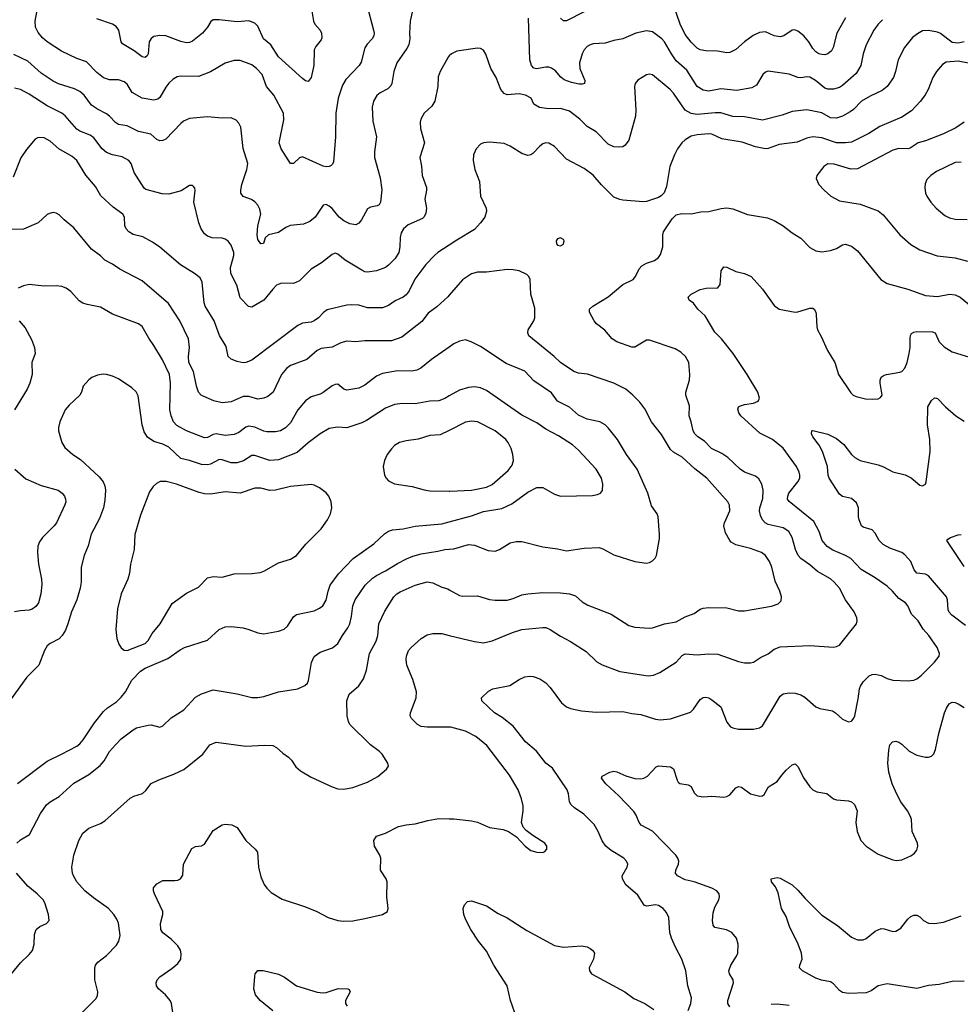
# Model space of a CAD drawing. Header units: inches. Extents: x 1308439 to 1441336, y 959892 to 1036309.
# Tile 57 of 167: x 1347105 to 1353444, y 993065 to 999700. Entities that reach past the tile are written whole.
import ezdxf

# ---------------------------------------------------------------- set-up
doc = ezdxf.new("R2010")
doc.units = ezdxf.units.IN
doc.header["$MEASUREMENT"] = 0
doc.layers.add('B3949', color=7, linetype='Continuous')
doc.layers.add('B3959', color=7, linetype='Continuous')

msp = doc.modelspace()

# ---------------------------------------------------------------- linework, layer by layer
at = {"layer": 'B3949', "color": 6}
for points, elevation in [([(1349059.2, 999840.8), (1349084.2, 999690), (1349093.4, 999670), (1349130, 999629.6), (1349139.2, 999610), (1349142.1, 999577.9), (1349136.8, 999563.2), (1349100.7, 999519.3), (1349090, 999497), (1349086.8, 999390), (1349069.3, 999310), (1349050, 999282.2), (1349030, 999286.7), (1349010, 999302.9), (1348849.7, 999450), (1348797.7, 999530), (1348748.5, 999570), (1348710, 999655.6), (1348690, 999675.5), (1348650, 999691.3), (1348570, 999686.3), (1348450, 999699.5), (1348410, 999697.7), (1348393.6, 999686.4), (1348371.3, 999650), (1348336.1, 999610), (1348270, 999554.2), (1348250, 999544.9), (1348230, 999543.6), (1348190, 999552.6), (1348090, 999591.3), (1348050, 999592.1), (1348010, 999585.6), (1347990, 999572.2), (1347978.6, 999550), (1347970.3, 999470), (1347963.2, 999456.8), (1347950, 999444.1), (1347930, 999449.5), (1347877.5, 999490), (1347798, 999538), (1347789.1, 999550), (1347772.4, 999630), (1347754.2, 999654.2), (1347729.8, 999670), (1347625.5, 999705.5)], 3300), ([(1349750.1, 999749.9), (1349736.4, 999690), (1349731.7, 999610), (1349734.2, 999570), (1349727.7, 999530), (1349715, 999505), (1349647.4, 999410), (1349626.4, 999350), (1349612.5, 999270), (1349605.1, 999254.9), (1349585.1, 999234.9), (1349533.7, 999206.3), (1349511.6, 999188.4), (1349489.1, 999150), (1349480.3, 999110), (1349483.8, 999016.2), (1349509.7, 998910), (1349495.9, 998810), (1349496.9, 998770), (1349533.5, 998633.5), (1349546.4, 998553.6), (1349536.2, 998470), (1349526.9, 998453.1), (1349514.9, 998445.1), (1349470, 998436.1), (1349450, 998425.6), (1349407.7, 998350), (1349390, 998328.6), (1349370, 998318.2), (1349330, 998323.2), (1349290, 998344.5), (1349257.4, 998370), (1349210, 998427.7), (1349190, 998444.1), (1349170, 998453.6), (1349150, 998450.9), (1349096.1, 998370), (1349060.8, 998339.2), (1349017.1, 998322.9), (1348927.3, 998312.7), (1348899.5, 998300.5), (1348850, 998265.6), (1348781.7, 998250), (1348758.4, 998230), (1348748.3, 998191.7), (1348730, 998188.6), (1348710, 998218.9), (1348705.8, 998250), (1348710.8, 998310), (1348729.5, 998389.5), (1348723, 998423), (1348710, 998449.9), (1348690, 998473.4), (1348668, 998488), (1348610, 998508.5), (1348594.8, 998530), (1348594.4, 998550), (1348602.9, 998590), (1348636.8, 998690), (1348642.9, 998730), (1348611.4, 998831.4), (1348594.7, 998974.7), (1348582.7, 999002.7), (1348563.3, 999023.3), (1348530, 999038.5), (1348470, 999036.9), (1348370, 999044.4), (1348250, 999034.7), (1348210, 999016), (1348190, 999001.3), (1348090, 998894.9), (1348070, 998885), (1348050, 998883.6), (1348030, 998892.2), (1347988.1, 998928.1), (1347906.3, 998946.3), (1347830, 998984.7), (1347770, 998993.2), (1347750, 999007), (1347710.5, 999050.5), (1347690, 999066.3), (1347630, 999096.7), (1347590, 999123.6), (1347538.6, 999190), (1347510, 999215.8), (1347474.4, 999234.4), (1347367.2, 999267.2), (1347330, 999284.5), (1347250, 999338.6), (1347160.5, 999420.5), (1347065.6, 999465.6)], 3500), ([(1349447.1, 999790), (1349489.5, 999629.5), (1349493.5, 999610), (1349491.3, 999590), (1349480.2, 999570), (1349445.6, 999534.4), (1349430.5, 999510), (1349406.1, 999413.9), (1349393, 999390), (1349302.3, 999297.7), (1349280.7, 999259.3), (1349252.3, 999170), (1349235.5, 999070), (1349234.1, 998910), (1349218.8, 998741.2), (1349213.4, 998726.6), (1349203.3, 998716.7), (1349190.1, 998709.9), (1349170, 998708.9), (1349150, 998712.4), (1349010, 998774.7), (1348990, 998769.5), (1348950, 998731.3), (1348930, 998730.6), (1348867.2, 998830), (1348852.7, 998870), (1348885.4, 999025.4), (1348883.6, 999070), (1348817.8, 999190), (1348768.3, 999250), (1348738.4, 999330), (1348702, 999370), (1348670, 999394.7), (1348590, 999424.2), (1348550, 999425.4), (1348490, 999406.7), (1348391.5, 999348.5), (1348310, 999316.3), (1348190, 999318.1), (1348165.9, 999314.1), (1348140, 999300), (1348110, 999272.2), (1348090, 999245.6), (1348050, 999174.5), (1348036.8, 999163.2), (1348010, 999157.9), (1347930, 999169.8), (1347863.6, 999210), (1347830, 999265.9), (1347810, 999280.6), (1347770, 999295.1), (1347710, 999293.4), (1347670, 999307.9), (1347624.8, 999344.8), (1347555.5, 999415.5), (1347490, 999437.7), (1347387.9, 999487.9), (1347290, 999550.8), (1347258, 999578), (1347230, 999612.9), (1347211.7, 999650), (1347210.2, 999689.8), (1347221.3, 999750)], 3400), ([(1350000, 999455.4), (1349992.2, 999447.8), (1349937.9, 999350), (1349925.7, 999314.3), (1349923, 999250), (1349903.5, 999150), (1349882.6, 999117.4), (1349830, 999069.9), (1349807.5, 999030), (1349803.8, 999010), (1349805.8, 998965.8), (1349832.6, 998870), (1349801.7, 998770), (1349812.9, 998712.9), (1349817.3, 998650), (1349846.1, 998570), (1349847.5, 998550), (1349834.8, 998490), (1349847, 998430), (1349843.1, 998396.9), (1349830, 998371.1), (1349819.2, 998360.8), (1349723.5, 998316.5), (1349690.5, 998289.5), (1349676.6, 998263.4), (1349668.3, 998231.7), (1349667.5, 998170), (1349660.8, 998130), (1349634.6, 998090), (1349590, 998044.7), (1349570, 998031), (1349510, 998006.4), (1349450, 997998), (1349430, 998001.4), (1349410, 998011.1), (1349298.6, 998078.6), (1349250, 998119.7), (1349230, 998127), (1349210, 998117.9), (1349139.4, 998060.6), (1349070, 998019.7), (1348990, 997939.6), (1348950, 997923.2), (1348870, 997924), (1348836.6, 997910), (1348810, 997884.7), (1348750, 997809.6), (1348670, 997762.3), (1348646.1, 997766.1), (1348590, 997826), (1348567.9, 997910), (1348527, 997990), (1348525.7, 998030), (1348547.6, 998110), (1348548.6, 998130), (1348530, 998180.5), (1348510, 998207), (1348490, 998221.5), (1348470, 998227.6), (1348401.6, 998230), (1348370, 998240.7), (1348350, 998257.4), (1348327.9, 998290), (1348312, 998332), (1348278.2, 998470), (1348287.1, 998550), (1348285.5, 998565.5), (1348276.6, 998576.6), (1348270, 998581.7), (1348250, 998582), (1348192.4, 998547.6), (1348110, 998523.4), (1348065.9, 998525.9), (1347955.4, 998555.4), (1347944.8, 998564.8), (1347876.5, 998670), (1347855.9, 998730), (1347841.2, 998750), (1347795, 998775), (1347729.8, 998789.8), (1347690, 998805.7), (1347661.5, 998830), (1347604.7, 998904.7), (1347580.5, 998920.5), (1347510, 998949.3), (1347490, 998962.4), (1347411.2, 999051.2), (1347390, 999068.8), (1347290, 999119.4), (1347170, 999197.9), (1347110, 999229.2), (1347070, 999238.8)], 3600), ([(1350000, 998181.4), (1349922.7, 998130), (1349899.5, 998110), (1349842.3, 998050), (1349768.6, 997951.4), (1349730, 997873.6), (1349710, 997846.4), (1349690, 997830.7), (1349635.2, 997804.8), (1349590, 997772.9), (1349550, 997758.9), (1349450, 997759.1), (1349390, 997776), (1349340.8, 997779.2), (1349310, 997776), (1349176.4, 997743.6), (1349153.5, 997726.5), (1349119, 997690), (1349090, 997670.2), (1349070, 997662.5), (1349010, 997654.7), (1348980, 997640), (1348670, 997404.8), (1348630, 997389.9), (1348610, 997388.4), (1348570, 997397.4), (1348530, 997412.6), (1348509.4, 997429.4), (1348496.8, 997496.8), (1348451.1, 997571.1), (1348416.2, 997670), (1348355.6, 997770), (1348349.2, 997790.8), (1348335.1, 997930), (1348320.4, 997960.4), (1348283.4, 997990), (1348188.7, 998048.7), (1348050, 998166.1), (1348000.1, 998200.1), (1347935.9, 998235.9), (1347870, 998253.2), (1347840.9, 998270), (1347823.2, 998290), (1347813.8, 998310), (1347810.7, 998370), (1347800.8, 998390), (1347735.6, 998435.6), (1347652.3, 998512.3), (1347616.8, 998576.8), (1347551.5, 998651.5), (1347489.6, 998750), (1347458.4, 998778.4), (1347369.7, 998829.7), (1347310, 998880.8), (1347270, 998902.8), (1347230, 998904.9), (1347210, 998895.6), (1347150, 998825), (1347112.1, 998767.9), (1347061.3, 998638.7)], 3700), ([(1350000, 997843), (1349990, 997831.4), (1349915.4, 997764.6), (1349857.6, 997722.4), (1349814.5, 997665.5), (1349680.1, 997559.9), (1349610, 997535.9), (1349430, 997534.8), (1349370, 997528.6), (1349310, 997532.6), (1349270, 997521.9), (1349210, 997494.2), (1349135.6, 997484.4), (1349109, 997470), (1349039.1, 997410), (1348930.7, 997370), (1348902.7, 997350), (1348870, 997308.4), (1348812.5, 997190), (1348778.3, 997161.7), (1348750, 997149.7), (1348710, 997142.9), (1348650, 997160.2), (1348610, 997161), (1348530, 997123.9), (1348470, 997117.7), (1348412.5, 997132.5), (1348342.2, 997162.2), (1348327.2, 997170), (1348309.3, 997189.3), (1348295.8, 997230), (1348277.2, 997330), (1348245, 997390), (1348243, 997430), (1348249.1, 997490), (1348241.8, 997550), (1348183.6, 997670), (1348107.1, 997787.1), (1347930, 997940.4), (1347779.8, 998019.8), (1347730, 998053.2), (1347679, 998079), (1347648.7, 998108.7), (1347590, 998154.2), (1347470, 998296.2), (1347403.9, 998350), (1347370, 998384.4), (1347350, 998396.4), (1347330, 998400.2), (1347305.6, 998394.4), (1347290, 998386.4), (1347230, 998330.4), (1347131.8, 998288.2), (1347030, 998286.7)], 3800), ([(1350000, 997493.9), (1349880.1, 997410), (1349808.7, 997351.3), (1349782, 997338), (1349748.7, 997331.3), (1349650, 997333.7), (1349550, 997315.5), (1349510, 997296.9), (1349430, 997236.6), (1349390, 997217.1), (1349310, 997204.3), (1349290, 997209.6), (1349250, 997243.1), (1349230, 997241.3), (1349210, 997232.9), (1349150, 997187.4), (1349130, 997176.7), (1349070, 997158.3), (1349030, 997131.8), (1348978.6, 997070), (1348930, 996983.8), (1348896, 996950), (1348862.5, 996930), (1348830, 996921.8), (1348770, 996921.8), (1348750, 996926.5), (1348690, 996953.7), (1348650, 996960.6), (1348630, 996954.1), (1348581.4, 996918.6), (1348550, 996904), (1348490, 996898.3), (1348430, 996910), (1348410, 996905.6), (1348370, 996885), (1348350, 996882.5), (1348230, 996929.3), (1348165, 996965), (1348142.4, 996990), (1348125.6, 997030), (1348117.6, 997070), (1348121.1, 997250), (1348114.4, 997310), (1348068, 997408), (1348010, 997504.9), (1347974.4, 997554.4), (1347930, 997632.7), (1347905, 997650), (1347730, 997715.7), (1347650, 997763.4), (1347559.5, 997779.5), (1347529.7, 997789.7), (1347506, 997806), (1347450, 997868.7), (1347418.8, 997890), (1347390, 997900.9), (1347350, 997905.7), (1347270, 997903.8), (1347170, 997915.2), (1347130, 997906.6), (1347095.6, 997890)], 3900), ([(1347102.1, 997670), (1347142.8, 997622.8), (1347184.3, 997544.3), (1347204.8, 997490), (1347208.6, 997450), (1347186.8, 997390), (1347188.4, 997308.4), (1347174.5, 997250), (1347155.5, 997210), (1347071, 997070)], 3900), ([(1350000, 997164.4), (1349970, 997148), (1349930, 997132.6), (1349870, 997129.5), (1349770, 997112.3), (1349685.5, 997114.5), (1349630, 997106.9), (1349570, 997081.2), (1349441.2, 996998.8), (1349410, 996983.5), (1349310, 996949.4), (1349246.7, 996953.3), (1349190, 996944), (1349130, 996910.2), (1349050, 996848.9), (1348975.8, 996784.2), (1348850, 996734.8), (1348790, 996729), (1348690, 996763.8), (1348670, 996763.5), (1348613.1, 996726.9), (1348570, 996714.1), (1348530, 996713.8), (1348470, 996734.2), (1348450, 996735.6), (1348390, 996705), (1348370, 996700.3), (1348330, 996701.8), (1348250, 996729.8), (1348190, 996743.7), (1348110, 996820.2), (1348070, 996838.5), (1348010, 996856.6), (1347966.7, 996886.7), (1347943.7, 996923.7), (1347929.8, 996969.8), (1347904.5, 997164.5), (1347890, 997191.5), (1347860, 997220), (1347770, 997279.7), (1347730, 997298.4), (1347690, 997309.9), (1347668.3, 997311.7), (1347630, 997304.7), (1347591.8, 997288.2), (1347570, 997273.4), (1347533.5, 997230), (1347522.1, 997190), (1347511.3, 997170), (1347437.7, 997102.3), (1347411.8, 997070), (1347375.9, 996990), (1347367.5, 996952.5), (1347367.6, 996930), (1347388.6, 996850), (1347410, 996817), (1347462.2, 996770), (1347515.6, 996735.6), (1347639.7, 996619.7), (1347666.5, 996586.5), (1347678.2, 996558.2), (1347683, 996530), (1347678.4, 996461.6), (1347669, 996410), (1347642, 996338), (1347586.5, 996233.5), (1347566.1, 996153.9), (1347539.6, 996090), (1347520.4, 996010), (1347520.1, 995910), (1347513.3, 995870), (1347489.8, 995790), (1347454.8, 995710), (1347430.6, 995630), (1347412.8, 995587.2), (1347390.4, 995550), (1347370, 995527.9), (1347310, 995497.1), (1347290, 995480.9), (1347273.1, 995450), (1347234.2, 995350), (1347152.4, 995270), (1347017.3, 995082.7)], 4000), ([(1350000, 996932.3), (1349938.2, 996901.8), (1349870, 996897.6), (1349790, 996872.7), (1349710, 996861.9), (1349663.6, 996850), (1349630, 996830.4), (1349610, 996809.2), (1349580.9, 996770), (1349563.1, 996730), (1349555.1, 996690), (1349562.7, 996630), (1349573.7, 996610), (1349591.5, 996591.5), (1349630, 996572.4), (1349750, 996555.1), (1349831, 996531), (1349870, 996525), (1350000, 996522.8)], 4100), ([(1347071.4, 996671.4), (1347145.5, 996605.5), (1347250, 996562.1), (1347364, 996530), (1347391.5, 996510), (1347406.6, 996490), (1347414.3, 996470), (1347415.3, 996450), (1347409.8, 996430), (1347352.4, 996310), (1347338.4, 996290), (1347257.8, 996210), (1347238.4, 996181.6), (1347227.8, 996152.2), (1347225.1, 996110), (1347232, 996030), (1347251.4, 995930), (1347253.8, 995893.8), (1347248.6, 995830), (1347231.2, 995770), (1347213.8, 995746.2), (1347190, 995727.3), (1347170, 995721), (1347110, 995717.4), (1347070, 995710)], 3900), ([(1347090, 994552.4), (1347290, 994704.5), (1347387.9, 994750), (1347490, 994805), (1347510, 994820.5), (1347533.8, 994846.2), (1347610, 994961), (1347670, 995037.9), (1347696.2, 995063.8), (1347756.4, 995103.6), (1347790, 995133.9), (1347817.2, 995170), (1347860.3, 995250), (1347919.4, 995310), (1347950, 995330.2), (1348104.4, 995395.6), (1348185.9, 995454.1), (1348215, 995470), (1348370, 995519.3), (1348450, 995591.1), (1348490, 995608.4), (1348530, 995610.6), (1348610, 995601.2), (1348650, 995591.3), (1348710, 995567.8), (1348750, 995561.7), (1348850, 995578.9), (1348887.5, 995592.5), (1348910, 995613.3), (1348950, 995675.4), (1348970, 995692.5), (1349090, 995717), (1349126.4, 995733.6), (1349148, 995750), (1349170, 995787.9), (1349183.1, 995850), (1349196.7, 995890), (1349253.2, 995966.8), (1349351.6, 996070), (1349492, 996168), (1349564.4, 996235.6), (1349590, 996252.8), (1349618.5, 996261.5), (1349690, 996269.2), (1349770, 996286.6), (1349950, 996302.5), (1350000, 996315.9)], 4000), ([(1347086.9, 994150), (1347110, 994173.4), (1347170.4, 994210), (1347245.9, 994350), (1347286.2, 994410), (1347310, 994429.8), (1347370, 994465.7), (1347470, 994556), (1347570, 994612.9), (1347646.4, 994673.6), (1347674.5, 994705.5), (1347711, 994769), (1347750, 994814.2), (1347790, 994853.4), (1347870, 994915.2), (1347892.6, 994927.4), (1347970, 994947), (1347990, 994948.3), (1348050, 994932.3), (1348070, 994940.8), (1348125.4, 994994.6), (1348210.3, 995049.7), (1348290, 995135.3), (1348330, 995157.9), (1348410, 995184.1), (1348570, 995156.5), (1348670, 995133), (1348710, 995131.7), (1348750, 995139.4), (1348850, 995170.8), (1348980.5, 995190), (1349027.1, 995212.9), (1349043.6, 995230), (1349052.3, 995247.7), (1349071.3, 995368.7), (1349090, 995409.6), (1349130, 995437), (1349212.6, 995467.4), (1349250, 995495.4), (1349280.5, 995550), (1349317.2, 995602.8), (1349329.5, 995630), (1349341.2, 995678.8), (1349349, 995750), (1349366.3, 995790), (1349433.3, 995890), (1349483.3, 995936.7), (1349510, 995955.3), (1349570, 995985), (1349650, 996035.2), (1349712.7, 996067.3), (1349754.8, 996085.2), (1349810, 996101.1), (1349922, 996118), (1349970, 996129.7), (1350000, 996132.1)], 3900), ([(1347527.6, 993012.4), (1347618.8, 993101.2), (1347630, 993121.6), (1347632.4, 993150), (1347610.4, 993230), (1347610.4, 993309.6), (1347615.9, 993330), (1347632.5, 993350), (1347690, 993394.6), (1347757, 993463), (1347774.2, 993490), (1347782.3, 993530), (1347772, 993612), (1347760, 993640), (1347739.9, 993670), (1347703.2, 993710), (1347601.7, 993781.7), (1347543.1, 993830), (1347490.3, 993890), (1347467.2, 993930), (1347460.1, 993950), (1347456.9, 993990), (1347469.5, 994070), (1347502.8, 994170), (1347530, 994218.1), (1347570, 994252.6), (1347650, 994283.9), (1347678.7, 994301.3), (1347850, 994454.4), (1347873.2, 994466.8), (1347933.5, 994486.5), (1347954.6, 994505.4), (1347990, 994553.1), (1348042.1, 994577.9), (1348144.7, 994615.3), (1348211.6, 994648.4), (1348338.5, 994750), (1348387.2, 994812.8), (1348430, 994831.2), (1348630, 994805.3), (1348752.2, 994812.2), (1348810, 994808.5), (1348836, 994796), (1348877.5, 994757.5), (1348916.3, 994730), (1348936.1, 994710), (1348965.5, 994665.5), (1348998, 994638), (1349070, 994595.1), (1349210, 994530.2), (1349250, 994517.1), (1349290, 994514), (1349350, 994526.9), (1349450, 994562.1), (1349519.3, 994600.7), (1349577.7, 994650), (1349589.8, 994670), (1349585.8, 994690), (1349548.4, 994750), (1349530, 994768.9), (1349470, 994812.6), (1349329.2, 994950), (1349319.8, 994970), (1349312.1, 995010), (1349309, 995110), (1349326.1, 995153.9), (1349390, 995211.1), (1349422.1, 995257.9), (1349442.5, 995317.5), (1349462.3, 995430), (1349508.1, 995511.9), (1349518.3, 995550), (1349526.1, 995630), (1349564.8, 995715.2), (1349626.3, 995810), (1349646, 995830), (1349670, 995843.9), (1349770, 995890.5), (1349852, 995912), (1349890, 995906.1), (1349950, 995876.6), (1349990, 995864), (1350000, 995858.4)], 3800), ([(1350000, 994931.9), (1349850, 994931.8), (1349810, 994937.7), (1349785.3, 994950), (1349744.5, 994990), (1349737.3, 995010), (1349738.7, 995030), (1349776.5, 995130), (1349779.1, 995170), (1349754.3, 995254.3), (1349714.5, 995350), (1349708.9, 995388.9), (1349711.4, 995410), (1349725.9, 995450), (1349742.9, 995470), (1349810, 995529.7), (1349850, 995554), (1349890, 995563.3), (1349950, 995563.1), (1350000, 995550.8)], 3700), ([(1348136.9, 993010), (1348129, 993070), (1348118.2, 993090), (1348087.5, 993130), (1348041.6, 993170), (1348027.1, 993190), (1348024.4, 993210), (1348031.6, 993230), (1348049.3, 993250), (1348130, 993307), (1348170, 993341.2), (1348190.3, 993370), (1348194.3, 993405.7), (1348188.6, 993430), (1348170, 993458.6), (1348125, 993505), (1348070, 993546.5), (1348057.3, 993570), (1348054.1, 993610), (1348070.4, 993669.6), (1348068.7, 993690), (1348013.7, 993810), (1348006.7, 993830), (1348006.6, 993850), (1348030, 993877), (1348070, 993900.5), (1348150, 993898.5), (1348170, 993901.8), (1348188.9, 993911.1), (1348203.5, 993936.5), (1348210, 994010.4), (1348265.3, 994114.7), (1348290, 994129.5), (1348330, 994132.6), (1348350, 994144), (1348410, 994236.3), (1348470, 994273.7), (1348490, 994279.7), (1348535.6, 994275.6), (1348570, 994257.2), (1348630.1, 994170), (1348692.2, 994110), (1348707.2, 994090), (1348714.7, 993990), (1348730, 993924.7), (1348752.2, 993872.2), (1348770, 993847.2), (1348799, 993819), (1348873.2, 993773.2), (1349030, 993722.9), (1349107.7, 993690), (1349184.9, 993650), (1349250.1, 993630.1), (1349284.5, 993624.5), (1349350, 993628.1), (1349430, 993642.4), (1349550.4, 993669.6), (1349582.8, 993690), (1349589.1, 993710.9), (1349578.7, 993790), (1349581.6, 993890), (1349575.8, 993910), (1349536.1, 993970), (1349539.9, 994050), (1349532.9, 994070), (1349496.3, 994130), (1349491.9, 994168.1), (1349510, 994197.5), (1349570, 994219.1), (1349657.4, 994262.6), (1349710, 994275.5), (1349770, 994280.3), (1349855.6, 994304.4), (1349930, 994316.6), (1350000, 994315.5)], 3700), ([(1347049.9, 993270), (1347110, 993343.8), (1347170, 993399.8), (1347191.6, 993428.4), (1347203.7, 993470), (1347204.2, 993535.8), (1347217, 993570), (1347240.9, 993590), (1347286, 993610), (1347303.4, 993630), (1347299.4, 993670), (1347273.6, 993750), (1347262.6, 993770), (1347223.9, 993810), (1347160.6, 993860.6), (1347082.7, 993950)], 3900), ([(1348810, 993020.7), (1348725.9, 993090), (1348694, 993130), (1348683.6, 993170), (1348690, 993252), (1348692.8, 993270), (1348710, 993293.1), (1348746.4, 993293.6), (1348850, 993268.1), (1348890, 993248.5), (1348969.8, 993189.8), (1349110, 993146.7), (1349150, 993142.4), (1349170, 993145.2), (1349252.3, 993172.3), (1349315.5, 993170), (1349324.6, 993164.6), (1349333, 993150), (1349301.6, 993090), (1349300.6, 993070), (1349312.1, 993052.1)], 3600)]:
    msp.add_lwpolyline(points, dxfattribs=dict(at, elevation=elevation))
at = {"layer": 'B3949', "color": 6, "elevation": 4100}
msp.add_lwpolyline([(1348091.1, 996588.9), (1348052.8, 996587.2), (1348026.2, 996573.8), (1348005.2, 996554.8), (1347980.6, 996519.4), (1347918.7, 996361.3), (1347881.4, 996230), (1347875.5, 996130), (1347852.2, 996030), (1347845.6, 995970), (1347833.2, 995930), (1347790, 995831.9), (1347763.8, 995730), (1347752.2, 995590), (1347758.7, 995530), (1347772.9, 995492.9), (1347788.3, 995468.3), (1347810, 995452.3), (1347830, 995449.7), (1347950, 995496.7), (1347970, 995517.3), (1347997.1, 995562.9), (1348052.5, 995630), (1348133.4, 995766.6), (1348230, 995834.7), (1348310, 995876.8), (1348370, 995937.8), (1348410, 995948.3), (1348470, 995943.5), (1348550, 995965.7), (1348671.9, 995968.1), (1348725.3, 995974.7), (1348750, 995984.1), (1348850, 996041), (1348930, 996065.5), (1348970, 996089.6), (1349033.4, 996166.6), (1349137.2, 996270), (1349180.4, 996330), (1349198.6, 996370), (1349207.8, 996410), (1349204.7, 996450), (1349188.9, 996490), (1349170.9, 996510.9), (1349125.3, 996545.3), (1349090, 996562.8), (1349070, 996567.1), (1348930, 996555.2), (1348829, 996529), (1348790, 996527.4), (1348730, 996542.1), (1348690, 996544), (1348590, 996509.9), (1348490, 996517.5), (1348390, 996501.6), (1348350, 996504.9), (1348314.3, 996514.3), (1348162, 996570)], close=True, dxfattribs=at)
at = {"layer": 'B3959', "color": 6}
for points, elevation in [([(1350910, 999753.1), (1350790, 999692.7), (1350770, 999692.7), (1350750.2, 999710.2)], 3400), ([(1352670, 999712.9), (1352612.8, 999610), (1352586.6, 999513.4), (1352575.9, 999490), (1352550, 999470.5), (1352530, 999463.9), (1352510, 999464.2), (1352490, 999470.6), (1352470, 999483.3), (1352450, 999504.9), (1352423.3, 999550), (1352390, 999591.6), (1352350, 999623.4), (1352328.8, 999631.2), (1352309.8, 999630.2), (1352255.6, 999590), (1352230, 999583.5), (1352190, 999590), (1352130, 999617.5), (1352090, 999613.7), (1352047.4, 999592.6), (1351990, 999551), (1351930, 999499.3), (1351890, 999479.2), (1351870, 999476.6), (1351808, 999488), (1351729.3, 999489.3), (1351690, 999495.8), (1351670, 999508.9), (1351630, 999547.5), (1351590, 999600.5), (1351555.6, 999670), (1351512.6, 999792.6)], 3400), ([(1352920.2, 999699.8), (1352890.5, 999669.5), (1352861.3, 999630), (1352809.2, 999530.8), (1352789.9, 999470.1), (1352774.1, 999390), (1352741.8, 999338.2), (1352650, 999256.9), (1352630, 999243.9), (1352590, 999231.9), (1352550, 999231.5), (1352530, 999238.3), (1352466.9, 999290), (1352430, 999312.3), (1352410, 999315), (1352370, 999308.7), (1352350, 999311.2), (1352290, 999331.8), (1352150, 999352.5), (1352130, 999345.3), (1352113.6, 999330), (1352070, 999258.6), (1352038.5, 999241.5), (1351936.8, 999223.2), (1351830, 999233.6), (1351750, 999217.4), (1351710, 999223.7), (1351670, 999249.4), (1351599.8, 999359.8), (1351530, 999422.9), (1351496.6, 999470), (1351450.6, 999550), (1351433.1, 999570), (1351370, 999617.7), (1351330, 999624.8), (1351258.2, 999610), (1351170, 999570.7), (1351110, 999560.3), (1351050, 999540.7), (1350970, 999537.1), (1350949, 999531), (1350930, 999518.9), (1350910, 999496.6), (1350894.5, 999470), (1350877.8, 999410), (1350879.4, 999370), (1350912.4, 999290), (1350911, 999270), (1350895.2, 999264.8), (1350874.9, 999265.1), (1350824.1, 999275.9), (1350774.2, 999294.2), (1350751.6, 999311.6), (1350715.3, 999355.3), (1350690, 999373.9), (1350670, 999380.5), (1350650, 999380.2), (1350587.9, 999367.9), (1350570, 999372.5), (1350553.2, 999390), (1350542.6, 999430), (1350534, 999710)], 3500), ([(1353470, 999549.8), (1353430, 999541.8), (1353390, 999545.2), (1353310, 999606.4), (1353290, 999615.3), (1353230, 999627.8), (1353190, 999623.6), (1353154.9, 999605.1), (1353120.8, 999579.2), (1353067.2, 999512.8), (1353024.3, 999430), (1353007, 999350), (1352993.6, 999310), (1352951.5, 999250), (1352917.2, 999222.8), (1352835.5, 999184.5), (1352777.3, 999150), (1352724.4, 999095.6), (1352701.8, 999078.2), (1352650, 999049.3), (1352610, 999036.5), (1352570, 999038), (1352510, 999072.2), (1352410, 999091.2), (1352310, 999081.6), (1352243.2, 999056.8), (1352110, 999022.1), (1351990, 999045.3), (1351910, 999047.2), (1351830, 999071.5), (1351792.3, 999072.3), (1351670, 999061.4), (1351630, 999068.7), (1351589.4, 999090), (1351510, 999205.2), (1351488.3, 999230), (1351370, 999329.1), (1351350, 999333.6), (1351330, 999328.5), (1351270, 999293.3), (1351252.6, 999270), (1351247.9, 999250), (1351258.2, 999090), (1351254.7, 999050), (1351210, 998887.3), (1351186, 998854), (1351170, 998844), (1351150, 998840.6), (1351110, 998842), (1351070, 998861.7), (1350990, 998944.1), (1350930, 998980.3), (1350880.8, 999030), (1350810, 999082.8), (1350750, 999100.5), (1350670, 999099.8), (1350607.5, 999107.5), (1350569.7, 999129.7), (1350550.9, 999170.9), (1350514, 999190), (1350470, 999200), (1350390, 999194.3), (1350370, 999201.6), (1350347.3, 999230), (1350316.2, 999310), (1350279, 999370), (1350246.6, 999466.6), (1350230, 999494.6), (1350210, 999505.2), (1350190, 999506.8), (1350050, 999488.7), (1350015.2, 999470), (1350000, 999455.4)], 3600), ([(1353510, 999405.5), (1353430, 999420), (1353347.4, 999412.6), (1353322.8, 999397.2), (1353283.6, 999350), (1353259.2, 999310), (1353226.4, 999230), (1353206.5, 999193.5), (1353175.8, 999150), (1353115.5, 999084.5), (1353050, 999043.5), (1352901, 998979), (1352827.5, 998932.5), (1352710, 998875.1), (1352670, 998870), (1352610, 998870), (1352510, 998903.9), (1352450, 998909.4), (1352410, 998901.5), (1352345.3, 998874.7), (1352222.1, 998857.9), (1352150, 998831.7), (1352130, 998830.2), (1352063.6, 998843.6), (1351973.6, 998873.6), (1351837.6, 998897.6), (1351770, 998927.9), (1351750, 998930.6), (1351670, 998923.6), (1351630, 998914.7), (1351590.1, 998890), (1351567.9, 998870), (1351537, 998830), (1351517.2, 998790), (1351486.6, 998710), (1351464.8, 998575.2), (1351447.6, 998532.4), (1351428.1, 998511.9), (1351410, 998501), (1351330, 998475), (1351307.3, 998472.7), (1351170, 998483.7), (1351150, 998487), (1351110, 998504.3), (1351026, 998586), (1350970, 998651.6), (1350910, 998696), (1350790, 998760.3), (1350710, 998844.7), (1350670, 998868.1), (1350650, 998869.3), (1350630, 998862.7), (1350610, 998848.2), (1350562.2, 998797.8), (1350550, 998789.2), (1350530, 998785.4), (1350490, 998798.3), (1350410, 998848.1), (1350370, 998865.7), (1350270, 998874.9), (1350230, 998871), (1350210, 998860.6), (1350180.8, 998830), (1350164.1, 998790), (1350161, 998750), (1350171.7, 998690), (1350203.6, 998610), (1350209.7, 998510), (1350249.5, 998430), (1350250, 998409.4), (1350239.1, 998370), (1350211.1, 998330), (1350170, 998286.3), (1350050, 998214.7), (1350000, 998181.4)], 3700), ([(1353470.7, 999009.3), (1353414.3, 998970), (1353331.2, 998930), (1353210, 998884), (1353160.6, 998870), (1353106.1, 998833.9), (1353090, 998830), (1353030, 998832), (1352990, 998820.5), (1352750, 998694.2), (1352706.4, 998693.6), (1352594.1, 998725.9), (1352550, 998728), (1352523.3, 998710), (1352476.8, 998650), (1352472.1, 998630), (1352490.1, 998590), (1352526, 998550), (1352570.7, 998510), (1352630, 998478.4), (1352770, 998456.6), (1352891.1, 998411.1), (1352924, 998384), (1353036.4, 998250), (1353110, 998185.1), (1353170, 998148.5), (1353288.3, 998108.3), (1353410, 998094), (1353491.8, 998071.8)], 3800), ([(1353450, 998740.3), (1353410, 998736.5), (1353284.2, 998675.8), (1353244.3, 998650), (1353217.9, 998622.1), (1353206.6, 998593.4), (1353204, 998570), (1353210, 998530.4), (1353218, 998510), (1353245.2, 998470), (1353280.6, 998430), (1353340, 998380), (1353370, 998365.5), (1353410, 998356.5), (1353490, 998354.1)], 3900), ([(1350000, 995550.8), (1350169, 995509), (1350230, 995501.9), (1350290, 995514.8), (1350426, 995570), (1350490, 995590), (1350630, 995604.7), (1350650, 995603.1), (1350680.9, 995590), (1350750, 995544.9), (1350816.1, 995510), (1350921.9, 995441.9), (1350993.3, 995373.3), (1351030, 995351.7), (1351150, 995307.1), (1351340.7, 995279.3), (1351376.7, 995283.3), (1351419.1, 995300.9), (1351530, 995371.6), (1351570, 995415.6), (1351590, 995427.5), (1351670, 995421), (1351746.5, 995426.5), (1351810, 995424.8), (1351950, 995375.3), (1351990, 995366.9), (1352030, 995366), (1352050, 995370.4), (1352097.5, 995402.5), (1352150, 995426.8), (1352190, 995458.8), (1352230, 995473.8), (1352430, 995482.3), (1352590, 995472.5), (1352610, 995475.2), (1352630, 995486.3), (1352743.9, 995630), (1352748.4, 995650), (1352745.8, 995670), (1352727.6, 995710), (1352670.7, 995790.7), (1352630, 995869), (1352594.4, 995910), (1352570, 995931.1), (1352482, 995982), (1352430, 996026.5), (1352370, 996068.5), (1352350.8, 996090), (1352332.5, 996130), (1352311.6, 996211.6), (1352287.4, 996250), (1352250, 996275.6), (1352150, 996297.7), (1352129.7, 996310), (1352111.2, 996330), (1352098.1, 996358.1), (1352091.1, 996390), (1352092.4, 996410), (1352113.1, 996473), (1352115.2, 996530), (1352106.2, 996570), (1352085.8, 996605.8), (1352063.9, 996623.9), (1351990, 996651.3), (1351960.3, 996670), (1351876.5, 996750), (1351836, 996776), (1351767.6, 996810), (1351719.2, 996859.2), (1351674.1, 996890), (1351654.7, 996910), (1351642.9, 996930), (1351631.1, 996990), (1351616.1, 997030), (1351618.3, 997098.3), (1351593.5, 997170), (1351595.1, 997190), (1351617.9, 997270), (1351621.7, 997310), (1351613.5, 997390), (1351590.9, 997430.9), (1351560, 997460), (1351523, 997483), (1351350, 997539.9), (1351330, 997539.5), (1351250, 997494), (1351230, 997493.9), (1351129.2, 997529.2), (1351097.5, 997550), (1351047.6, 997607.6), (1350992.4, 997650), (1350976.7, 997670), (1350944.9, 997730), (1350944.5, 997750), (1350967.4, 997770), (1351070, 997831.8), (1351170, 997916.5), (1351239.5, 997950), (1351255.6, 997970), (1351278.8, 998021.2), (1351298.1, 998041.9), (1351330, 998058.5), (1351382.9, 998077.1), (1351410, 998096.5), (1351422.5, 998117.5), (1351438.4, 998170), (1351438.7, 998250), (1351443.7, 998270), (1351501.1, 998358.9), (1351530, 998384.8), (1351566.3, 998393.7), (1351630, 998391.6), (1351696, 998404), (1351750, 998407.6), (1351831.9, 998428.1), (1351870, 998432.6), (1351910, 998424.8), (1352010, 998387.4), (1352144, 998364), (1352190, 998345.7), (1352250.3, 998310.3), (1352310, 998263.4), (1352368.2, 998228.2), (1352430, 998165.8), (1352470, 998141.6), (1352510, 998136.5), (1352570, 998144.6), (1352610, 998158.8), (1352650, 998182.4), (1352670, 998186.5), (1352710, 998174.4), (1352750, 998141.5), (1352908, 997948), (1352950, 997922.2), (1353090, 997883.2), (1353210, 997841.2), (1353290, 997835.2), (1353370, 997849.3), (1353410, 997846.8), (1353442.2, 997830), (1353517.8, 997770)], 3700), ([(1351610, 993023.8), (1351627.6, 993070), (1351631.5, 993108.5), (1351608.6, 993190), (1351593.4, 993290), (1351568.1, 993370), (1351523.5, 993450), (1351498, 993510), (1351487.1, 993550), (1351479.9, 993650), (1351464.8, 993684.8), (1351441.3, 993710), (1351409.8, 993730), (1351390, 993735.6), (1351330, 993726.7), (1351314.2, 993734.2), (1351270, 993800.8), (1351190.2, 993870), (1351166.4, 993910), (1351165.5, 993930), (1351199.7, 993990), (1351203.2, 994010), (1351195.2, 994030), (1351175.6, 994050), (1351090, 994100.6), (1351055, 994130), (1351030, 994166.1), (1351004.4, 994230), (1350975.9, 994275.9), (1350907.1, 994347.1), (1350842.9, 994390), (1350820.5, 994410), (1350810.9, 994430), (1350804.3, 994484.3), (1350793.8, 994510), (1350695.3, 994655.3), (1350650, 994690.6), (1350586.9, 994770), (1350513.6, 994833.6), (1350430, 994939.2), (1350357.3, 994997.3), (1350304.2, 995030), (1350219.4, 995110), (1350217.1, 995130), (1350264.7, 995175.3), (1350293.3, 995190), (1350407.7, 995212.3), (1350470, 995253.1), (1350510, 995272.2), (1350542.9, 995277.1), (1350565.2, 995274.8), (1350610, 995258.1), (1350650, 995231.6), (1350679.8, 995199.8), (1350756.5, 995096.5), (1350790, 995070.4), (1350817.9, 995057.9), (1350890, 995041.6), (1350990, 995034.1), (1351170, 995038.1), (1351230, 995024.4), (1351290, 995018.3), (1351390, 994985.7), (1351421.7, 994981.7), (1351490, 994988.8), (1351625.3, 995034.7), (1351646.9, 995053.1), (1351690, 995118.7), (1351710, 995131.9), (1351730, 995134.6), (1351750, 995129.4), (1351770, 995117.5), (1351830, 995070.1), (1351870, 994965.6), (1351895.9, 994935.9), (1351910, 994927.8), (1351950, 994920.1), (1352050, 994919.3), (1352090, 994928.2), (1352110, 994942.3), (1352230, 995141.4), (1352250, 995156.5), (1352290, 995164.6), (1352330, 995162.7), (1352370, 995151), (1352395.6, 995135.6), (1352470, 995068.7), (1352498.2, 995058.2), (1352582.5, 995042.5), (1352602.7, 995030), (1352650, 994985.7), (1352690, 994969.3), (1352710, 994972.4), (1352726.8, 994993.2), (1352733.7, 995010), (1352756.3, 995123.7), (1352764.4, 995190), (1352771.2, 995208.8), (1352790, 995238.1), (1352830, 995278.1), (1352850, 995288.4), (1352870, 995290.7), (1352910, 995281), (1352950, 995260.6), (1352990, 995249.4), (1353090, 995244.2), (1353130, 995250.1), (1353150, 995257.8), (1353179.1, 995280.9), (1353270.9, 995370), (1353300.5, 995410), (1353303.6, 995430), (1353287.9, 995470), (1353232.7, 995550), (1353193.8, 995593.8), (1353159.4, 995650), (1353114.1, 995694.1), (1353090.3, 995750), (1353074.9, 995770), (1353030, 995800.3), (1352987.6, 995850), (1352950, 995883.2), (1352870, 995938.5), (1352775.3, 995995.3), (1352705.2, 996070), (1352670, 996090), (1352584.9, 996124.9), (1352546.5, 996150), (1352511.9, 996190), (1352491.7, 996251.7), (1352457.7, 996317.7), (1352290, 996452.1), (1352279.7, 996470), (1352281.1, 996490), (1352289.2, 996510), (1352350, 996584.8), (1352362.4, 996610), (1352363.4, 996630), (1352357.9, 996650), (1352339.3, 996690), (1352250, 996812), (1352179, 996870), (1352093.5, 996913.5), (1351964.9, 997030), (1351951.2, 997050), (1351945.5, 997074.5), (1351949.1, 997090), (1351961.9, 997098.1), (1351990, 997107.7), (1352050, 997115.3), (1352081, 997130), (1352090.8, 997150), (1352080.4, 997190), (1352008.3, 997310), (1351912.9, 997450), (1351834.1, 997550), (1351790, 997593.5), (1351724, 997704), (1351675.7, 997750), (1351645.3, 997790), (1351615.5, 997810), (1351610.6, 997830), (1351629.9, 997850), (1351690, 997882.1), (1351731.2, 997891.2), (1351810, 997891.8), (1351825.7, 997914.3), (1351831.9, 998008.1), (1351850, 998033.5), (1351870, 998032.4), (1351930, 998003.9), (1351990, 997990.6), (1352034.4, 997970), (1352110, 997885), (1352190, 997774.7), (1352224.2, 997750), (1352330, 997728.2), (1352350, 997730.5), (1352430, 997755.7), (1352450, 997755.6), (1352458.4, 997750), (1352469.7, 997729.7), (1352472.7, 997712.7), (1352476.3, 997630), (1352481.4, 997610), (1352506.1, 997566.1), (1352548.6, 997470), (1352597.2, 997390), (1352622, 997310), (1352705.7, 997185.7), (1352722.8, 997170), (1352741, 997161), (1352805.4, 997145.4), (1352850, 997142.1), (1352890, 997145.4), (1352907.1, 997152.9), (1352916.9, 997170), (1352903.7, 997250), (1352903, 997270), (1352910, 997290.1), (1352930, 997305), (1352946.2, 997310), (1353036.1, 997323.9), (1353050, 997330.1), (1353070, 997351), (1353084.6, 997390), (1353098.6, 997450), (1353104.9, 997490), (1353105.3, 997554.7), (1353107.8, 997572.2), (1353115.4, 997584.6), (1353130, 997594.1), (1353150, 997597.8), (1353256.8, 997596.8), (1353274.1, 997590), (1353302.2, 997530), (1353334.6, 997494.6), (1353390, 997462.3), (1353506.7, 997426.7)], 3600), ([(1350000, 995858.4), (1350070, 995818.9), (1350090, 995814.4), (1350190, 995816.5), (1350270, 995793.5), (1350310, 995787.6), (1350390, 995788.3), (1350430, 995799), (1350490, 995824.6), (1350530, 995832.1), (1350630, 995839.5), (1350750, 995837.6), (1350810, 995831.6), (1350850, 995817.6), (1350896.6, 995776.6), (1350934.7, 995754.7), (1351090, 995693), (1351210, 995617.9), (1351250, 995606.3), (1351350, 995598.9), (1351370, 995601.6), (1351450, 995629.6), (1351530, 995643.3), (1351590, 995677.1), (1351650, 995698.2), (1351690, 995727.4), (1351710, 995735.1), (1351750, 995739.4), (1351870, 995736.6), (1351950, 995717.5), (1351990, 995716.6), (1352172.5, 995747.5), (1352217, 995763), (1352236.3, 995783.7), (1352239.3, 995810), (1352226.9, 995850), (1352196.4, 995916.4), (1352173.8, 996010), (1352157.1, 996050), (1352130, 996089.3), (1352103.4, 996110), (1352030, 996136.7), (1351930, 996160.7), (1351899.2, 996179.2), (1351889.9, 996190), (1351861.9, 996241.9), (1351851.2, 996290), (1351854.7, 996310), (1351890.2, 996390), (1351888.4, 996428.4), (1351878.3, 996450), (1351735.4, 996610), (1351654, 996674), (1351570, 996752.7), (1351510, 996784.9), (1351490, 996804.4), (1351430, 996905.4), (1351362.1, 996990), (1351318.2, 997078.2), (1351283.1, 997123.1), (1351237.9, 997170), (1351189.9, 997210), (1351110, 997249.9), (1350930.5, 997310.5), (1350870, 997318), (1350838.6, 997330), (1350750, 997389.6), (1350706.7, 997430), (1350535.5, 997570), (1350528.5, 997590), (1350530.8, 997610), (1350569.2, 997670), (1350575.8, 997690), (1350576.4, 997756.4), (1350548.9, 997851.1), (1350546, 997950), (1350535.1, 997970), (1350521.9, 997981.9), (1350470, 998008.2), (1350430, 998015.3), (1350390, 998015.6), (1350250, 997999), (1350190, 997997.7), (1350150, 997987.6), (1350090, 997947.2), (1350000, 997843)], 3800), ([(1350000, 996132.1), (1350030, 996134.5), (1350130, 996163.8), (1350170, 996159.5), (1350262.6, 996122.6), (1350310, 996119.5), (1350339, 996130), (1350410, 996173.6), (1350450, 996184.7), (1350490, 996183.9), (1350630, 996148), (1350730, 996135.2), (1350790, 996121.2), (1350910, 996138), (1351010, 996142.4), (1351034.8, 996134.8), (1351110, 996094.3), (1351250, 996048.2), (1351330, 996038), (1351350, 996042.2), (1351370, 996052.8), (1351387.6, 996072.4), (1351395.4, 996090), (1351416, 996204), (1351417.8, 996230), (1351408.6, 996350), (1351400.4, 996370), (1351363.8, 996423.8), (1351337.1, 996510), (1351266.2, 996670), (1351193.3, 996770), (1351133.2, 996870), (1351071.5, 996950), (1351050, 996970.6), (1351014.1, 996990), (1350930, 997008.9), (1350870, 997035.5), (1350810, 997089.1), (1350730, 997129.7), (1350690, 997185.7), (1350570, 997267.3), (1350510, 997330.5), (1350382.3, 997382.3), (1350210, 997497), (1350148.3, 997530), (1350110, 997542.5), (1350070, 997534.5), (1350030, 997514.9), (1350000, 997493.9)], 3900), ([(1350000, 996315.9), (1350150, 996356.2), (1350230, 996385), (1350353.5, 996406.5), (1350422, 996438), (1350530, 996515.2), (1350590, 996548.2), (1350630, 996548.6), (1350710, 996502.4), (1350750, 996488.5), (1350965.8, 996494.2), (1350999.8, 996500.2), (1351019.8, 996510), (1351032.2, 996527.8), (1351035.6, 996570), (1351026.3, 996610), (1350990.9, 996670), (1350870, 996799.3), (1350830, 996835), (1350736.3, 996896.3), (1350650, 996941.2), (1350590, 996982.9), (1350490, 997034.7), (1350250, 997201.2), (1350210, 997218.2), (1350170, 997226.1), (1350130, 997220.9), (1350070, 997202.5), (1350000, 997164.4)], 4000), ([(1353477.7, 995617.7), (1353386.5, 995686.5), (1353368.1, 995708.1), (1353363, 995723), (1353357.2, 995790), (1353350.3, 995810.3), (1353230, 995951.5), (1353210, 995964.5), (1353150, 995971.4), (1353132.2, 995992.2), (1353109.6, 996049.6), (1353070, 996093.4), (1353048.8, 996110), (1352970, 996138.3), (1352923.9, 996163.9), (1352895.9, 996190), (1352870, 996240.3), (1352850, 996262.8), (1352790, 996280.6), (1352778.3, 996290), (1352761.9, 996330), (1352757.7, 996350), (1352757.8, 996410), (1352743.4, 996443.4), (1352710, 996474.1), (1352650, 996488), (1352630, 996502.5), (1352560.9, 996610), (1352554.2, 996630), (1352548.5, 996690), (1352514.8, 996790), (1352493.1, 996833.1), (1352449.6, 996890), (1352441.2, 996910), (1352443.6, 996930), (1352450, 996932.1), (1352550, 996907.5), (1352610, 996876.9), (1352658.4, 996838.4), (1352710.4, 996770), (1352733.3, 996750), (1352768.4, 996730), (1352890, 996701), (1352926.6, 996686.6), (1352990, 996652.1), (1353073.3, 996633.3), (1353112.1, 996612.1), (1353170, 996564.1), (1353190, 996558.6), (1353209.8, 996570.2), (1353214.6, 996585.4), (1353240.8, 996790), (1353237.9, 996870), (1353223.4, 996970), (1353224.4, 997090), (1353250, 997134.7), (1353270, 997152.6), (1353283, 997150), (1353290, 997148.2), (1353344.7, 997090), (1353413, 997030), (1353470, 996993.6)], 3500), ([(1350000, 996522.8), (1350002.7, 996522.7), (1350150, 996528.9), (1350250, 996549.7), (1350290, 996568.6), (1350397.7, 996662.3), (1350422.7, 996697.3), (1350433.1, 996730), (1350428.8, 996770), (1350417, 996810), (1350396.9, 996850), (1350380.8, 996870), (1350310, 996929.5), (1350190, 996990.2), (1350150, 996994.4), (1350110, 996986.7), (1350000, 996932.3)], 4100), ([(1353470, 996015), (1353352.3, 996190), (1353360, 996200), (1353378.4, 996210), (1353430, 996229.2), (1353450, 996230.2)], 3400), ([(1351890, 993047.5), (1351877.9, 993070), (1351877.3, 993090), (1351914.7, 993210), (1351912.4, 993230), (1351889.3, 993270), (1351884.8, 993290), (1351896.6, 993330), (1351936.2, 993390), (1351944.3, 993410), (1351947.5, 993470), (1351935.8, 993510), (1351903.9, 993550), (1351867.9, 993567.9), (1351790, 993582.4), (1351778.8, 993598.8), (1351774.5, 993630), (1351778, 993682), (1351790, 993720.9), (1351816.6, 993770), (1351821.6, 993790), (1351817.8, 993810), (1351802.2, 993830), (1351768.7, 993848.7), (1351650.2, 993890.2), (1351590, 993904.7), (1351537.8, 993930), (1351523.9, 993950), (1351527.1, 993970), (1351545, 994010), (1351546.1, 994030), (1351540.2, 994050), (1351527, 994070), (1351370, 994231.3), (1351292.5, 994272.5), (1351279.8, 994290), (1351260, 994340), (1351243.5, 994363.5), (1351142.5, 994470), (1351054.5, 994550), (1351025.7, 994590), (1351030, 994602.4), (1351081.1, 994630), (1351110, 994635.9), (1351130, 994632.6), (1351190, 994603.9), (1351250, 994587), (1351290, 994583.9), (1351311.1, 994588.9), (1351336.4, 994603.6), (1351394.7, 994665.3), (1351410, 994671.4), (1351490, 994664.6), (1351511.3, 994651.3), (1351535.1, 994575.1), (1351542.8, 994562.8), (1351554.1, 994554.1), (1351610, 994544.9), (1351630, 994532.5), (1351650.1, 994490.1), (1351671.2, 994470), (1351710, 994462.2), (1351770, 994467.3), (1351850, 994460.6), (1351870, 994464.4), (1351890, 994477.1), (1351930, 994523.1), (1351950, 994532.4), (1351970, 994529.3), (1352030, 994484.1), (1352092.9, 994467.1), (1352110, 994469.1), (1352121.6, 994478.4), (1352150.5, 994529.5), (1352210, 994565.8), (1352240.1, 994610), (1352270, 994643.9), (1352310, 994678.1), (1352330, 994684.5), (1352350, 994668.3), (1352390, 994588.3), (1352430, 994530.1), (1352450.1, 994510.1), (1352477, 994497), (1352545.2, 994485.2), (1352590, 994450.6), (1352610, 994443.1), (1352690, 994437), (1352710, 994430.6), (1352730, 994411.5), (1352748.7, 994370), (1352738.8, 994290), (1352749, 994230), (1352773.1, 994170), (1352810.5, 994130.5), (1352890, 994075.9), (1352990, 994038.5), (1353014.6, 994034.6), (1353050, 994038.1), (1353110, 994065.4), (1353135.4, 994084.6), (1353150, 994104.2), (1353157, 994130), (1353154.4, 994150), (1353119.8, 994230), (1353114.6, 994310), (1353109, 994330), (1353087.4, 994370), (1353042.8, 994430), (1353017.2, 994477.2), (1352985.3, 994550), (1352962.5, 994630), (1352955.3, 994690), (1352962.8, 994777.2), (1352970, 994814.7), (1352986, 994834), (1353010, 994838.5), (1353030, 994831.9), (1353050, 994818.9), (1353100.2, 994770), (1353150, 994744.3), (1353210, 994730.1), (1353230, 994729.6), (1353250, 994736.5), (1353266.5, 994753.5), (1353277.1, 994782.9), (1353299, 994890), (1353336.7, 995030), (1353350, 995060.7), (1353369.7, 995090.3), (1353390, 995101.3), (1353410, 995099.2), (1353430, 995090.5), (1353470, 995064.9)], 3500), ([(1350000, 994315.5), (1350030, 994315.1), (1350150, 994301.3), (1350190, 994291.7), (1350270, 994257.4), (1350363, 994243), (1350399.5, 994230), (1350453.6, 994193.6), (1350511.7, 994130), (1350550, 994100.7), (1350590.7, 994089.3), (1350630, 994089.2), (1350644.1, 994095.9), (1350658, 994110), (1350657.3, 994130), (1350643.1, 994150), (1350562.4, 994202.4), (1350517.4, 994237.4), (1350498.4, 994258.4), (1350486.4, 994290), (1350499, 994370), (1350497.4, 994402.6), (1350486.3, 994450), (1350464.4, 994510), (1350406.9, 994610), (1350253.3, 994810), (1350178, 994870), (1350110, 994905.1), (1350010, 994931.9), (1350000, 994931.9)], 3700), ([(1353470, 993220.4), (1353390, 993218.1), (1353301.9, 993198.1), (1353230, 993192), (1353150, 993171.6), (1352950, 993203.5), (1352890, 993190.7), (1352843, 993157), (1352810, 993143.2), (1352690, 993138.2), (1352650, 993145.6), (1352630, 993158.2), (1352590, 993202.3), (1352570, 993217.4), (1352507.7, 993227.7), (1352470, 993240.7), (1352379.5, 993290), (1352360.4, 993310), (1352362, 993330), (1352378.9, 993370), (1352374.2, 993410), (1352350.5, 993470), (1352292, 993590), (1352270, 993656.7), (1352238.8, 993710), (1352216.5, 993816.5), (1352197.3, 993857.3), (1352171, 993890), (1352169.3, 993910), (1352210, 993920.2), (1352230, 993916.3), (1352310, 993869.3), (1352350, 993834.5), (1352397.3, 993777.3), (1352510, 993666.9), (1352616.4, 993596.4), (1352710, 993516.6), (1352750, 993499.1), (1352790, 993499.2), (1352810, 993507.7), (1352870, 993557.1), (1352910, 993575.1), (1352930, 993573.6), (1352990, 993555.9), (1353010, 993558.1), (1353042.1, 993577.9), (1353090, 993638.4), (1353110, 993656.4), (1353130, 993666.6), (1353150, 993666.8), (1353170, 993654.6), (1353195.5, 993630), (1353230, 993613.1), (1353270.4, 993610.4), (1353330, 993619.2), (1353450, 993661.7)], 3400), ([(1350454.9, 992970), (1350412.3, 993090), (1350390.8, 993190), (1350300.8, 993330), (1350250, 993423), (1350197.2, 993490), (1350145.2, 993570), (1350110, 993638.2), (1350098.1, 993670), (1350093.3, 993710), (1350103.7, 993736.3), (1350122.4, 993757.6), (1350150, 993762.7), (1350250, 993728.3), (1350330, 993676.6), (1350390, 993648.2), (1350522, 993562), (1350710, 993462.6), (1350770, 993451), (1350890, 993459.5), (1350930, 993451.5), (1350950, 993441.4), (1350967.9, 993427.9), (1350977.9, 993410), (1350971.1, 993370), (1350942.3, 993310), (1350943.9, 993290), (1350957.4, 993270), (1351183.6, 993150), (1351243.3, 993103.3), (1351318, 993070), (1351379.3, 993030)], 3600), ([(1352290, 993056.7), (1352210, 993066.7), (1352170, 993064.7)], 3500)]:
    msp.add_lwpolyline(points, dxfattribs=dict(at, elevation=elevation))
at = {"layer": 'B3959', "color": 6, "elevation": 3800}
msp.add_lwpolyline([(1350750, 998229), (1350730, 998222), (1350721, 998210), (1350722.8, 998190), (1350730, 998181), (1350750, 998176), (1350770, 998186.8), (1350775.1, 998210), (1350770, 998219)], close=True, dxfattribs=at)

doc.saveas('drawing.dxf')
